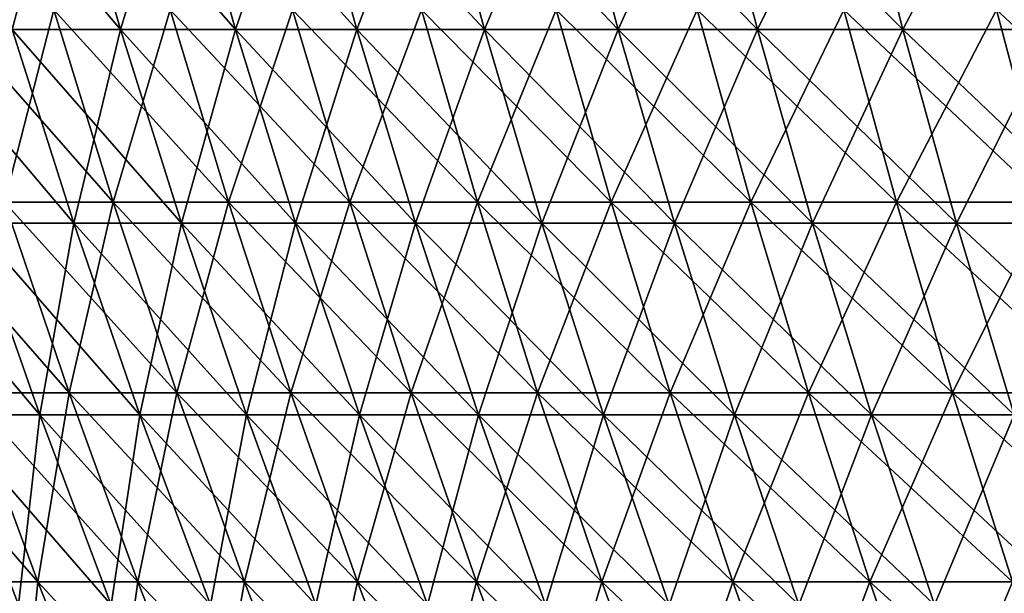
# Model space of a CAD drawing. Header units: millimetres. Extents: x -250 to 250, y 3898 to 4150.
# Tile 70 of 256: x -210 to -180, y 4053 to 4070. Entities that reach past the tile are written whole.
import ezdxf

# ---------------------------------------------------------------- set-up
doc = ezdxf.new("R2010")
doc.units = ezdxf.units.MM
doc.header["$LTSCALE"] = 5.599365
for name, color, linetype in [('2', 7, 'CONTINUOUS'), ('3', 7, 'CONTINUOUS'), ('4', 7, 'CONTINUOUS'), ('5', 7, 'CONTINUOUS')]:
    doc.layers.add(name, color=color, linetype=linetype)

msp = doc.modelspace()

# ---------------------------------------------------------------- linework, layer by layer
at = {"layer": '2', "color": 251, "linetype": 'Continuous', "true_color": 0x504f50}
for points in [[(-208.779, 4070.361, -112.112), (-210.288, 4064.476, -104.711), (-212.132, 4070.361, -105.629), (-208.779, 4070.361, -112.112)], [(-206.964, 4064.476, -111.137), (-210.288, 4064.476, -104.711), (-208.779, 4070.361, -112.112), (-206.964, 4064.476, -111.137)], [(-205.227, 4070.361, -118.488), (-206.964, 4064.476, -111.137), (-208.779, 4070.361, -112.112), (-205.227, 4070.361, -118.488)], [(-203.443, 4064.476, -117.458), (-206.964, 4064.476, -111.137), (-205.227, 4070.361, -118.488), (-203.443, 4064.476, -117.458)], [(-201.481, 4070.361, -124.752), (-203.443, 4064.476, -117.458), (-205.227, 4070.361, -118.488), (-201.481, 4070.361, -124.752)], [(-199.73, 4064.476, -123.667), (-203.443, 4064.476, -117.458), (-201.481, 4070.361, -124.752), (-199.73, 4064.476, -123.667)], [(-197.544, 4070.361, -130.897), (-199.73, 4064.476, -123.667), (-201.481, 4070.361, -124.752), (-197.544, 4070.361, -130.897)], [(-195.827, 4064.476, -129.759), (-199.73, 4064.476, -123.667), (-197.544, 4070.361, -130.897), (-195.827, 4064.476, -129.759)], [(-193.419, 4070.361, -136.918), (-195.827, 4064.476, -129.759), (-197.544, 4070.361, -130.897), (-193.419, 4070.361, -136.918)], [(-191.738, 4064.476, -135.728), (-195.827, 4064.476, -129.759), (-193.419, 4070.361, -136.918), (-191.738, 4064.476, -135.728)], [(-189.111, 4070.361, -142.81), (-191.738, 4064.476, -135.728), (-193.419, 4070.361, -136.918), (-189.111, 4070.361, -142.81)], [(-187.467, 4064.476, -141.569), (-191.738, 4064.476, -135.728), (-189.111, 4070.361, -142.81), (-187.467, 4064.476, -141.569)], [(-184.623, 4070.361, -148.566), (-187.467, 4064.476, -141.569), (-189.111, 4070.361, -142.81), (-184.623, 4070.361, -148.566)], [(-183.019, 4064.476, -147.275), (-187.467, 4064.476, -141.569), (-184.623, 4070.361, -148.566), (-183.019, 4064.476, -147.275)], [(-179.961, 4070.361, -154.181), (-183.019, 4064.476, -147.275), (-184.623, 4070.361, -148.566), (-179.961, 4070.361, -154.181)], [(-178.396, 4064.476, -152.841), (-183.019, 4064.476, -147.275), (-179.961, 4070.361, -154.181), (-178.396, 4064.476, -152.841)], [(-175.127, 4070.361, -159.65), (-178.396, 4064.476, -152.841), (-179.961, 4070.361, -154.181), (-175.127, 4070.361, -159.65)], [(-208.314, 4058.644, -103.728), (-211.409, 4058.644, -97.264), (-210.288, 4064.476, -104.711), (-208.314, 4058.644, -103.728)], [(-206.964, 4064.476, -111.137), (-208.314, 4058.644, -103.728), (-210.288, 4064.476, -104.711), (-206.964, 4064.476, -111.137)], [(-205.021, 4058.644, -110.094), (-208.314, 4058.644, -103.728), (-206.964, 4064.476, -111.137), (-205.021, 4058.644, -110.094)], [(-203.443, 4064.476, -117.458), (-205.021, 4058.644, -110.094), (-206.964, 4064.476, -111.137), (-203.443, 4064.476, -117.458)], [(-201.533, 4058.644, -116.355), (-205.021, 4058.644, -110.094), (-203.443, 4064.476, -117.458), (-201.533, 4058.644, -116.355)], [(-199.73, 4064.476, -123.667), (-201.533, 4058.644, -116.355), (-203.443, 4064.476, -117.458), (-199.73, 4064.476, -123.667)], [(-197.854, 4058.644, -122.506), (-201.533, 4058.644, -116.355), (-199.73, 4064.476, -123.667), (-197.854, 4058.644, -122.506)], [(-195.827, 4064.476, -129.759), (-197.854, 4058.644, -122.506), (-199.73, 4064.476, -123.667), (-195.827, 4064.476, -129.759)], [(-193.988, 4058.644, -128.541), (-197.854, 4058.644, -122.506), (-195.827, 4064.476, -129.759), (-193.988, 4058.644, -128.541)], [(-191.738, 4064.476, -135.728), (-193.988, 4058.644, -128.541), (-195.827, 4064.476, -129.759), (-191.738, 4064.476, -135.728)], [(-189.937, 4058.644, -134.454), (-193.988, 4058.644, -128.541), (-191.738, 4064.476, -135.728), (-189.937, 4058.644, -134.454)], [(-187.467, 4064.476, -141.569), (-189.937, 4058.644, -134.454), (-191.738, 4064.476, -135.728), (-187.467, 4064.476, -141.569)], [(-185.707, 4058.644, -140.239), (-189.937, 4058.644, -134.454), (-187.467, 4064.476, -141.569), (-185.707, 4058.644, -140.239)], [(-183.019, 4064.476, -147.275), (-185.707, 4058.644, -140.239), (-187.467, 4064.476, -141.569), (-183.019, 4064.476, -147.275)], [(-181.3, 4058.644, -145.892), (-185.707, 4058.644, -140.239), (-183.019, 4064.476, -147.275), (-181.3, 4058.644, -145.892)], [(-178.396, 4064.476, -152.841), (-181.3, 4058.644, -145.892), (-183.019, 4064.476, -147.275), (-178.396, 4064.476, -152.841)], [(-176.721, 4058.644, -151.406), (-181.3, 4058.644, -145.892), (-178.396, 4064.476, -152.841), (-176.721, 4058.644, -151.406)], [(-209.274, 4052.869, -96.281), (-212.139, 4052.869, -89.791), (-211.409, 4058.644, -97.264), (-209.274, 4052.869, -96.281)], [(-208.314, 4058.644, -103.728), (-209.274, 4052.869, -96.281), (-211.409, 4058.644, -97.264), (-208.314, 4058.644, -103.728)], [(-206.209, 4052.869, -102.68), (-209.274, 4052.869, -96.281), (-208.314, 4058.644, -103.728), (-206.209, 4052.869, -102.68)], [(-205.021, 4058.644, -110.094), (-206.209, 4052.869, -102.68), (-208.314, 4058.644, -103.728), (-205.021, 4058.644, -110.094)], [(-202.95, 4052.869, -108.982), (-206.209, 4052.869, -102.68), (-205.021, 4058.644, -110.094), (-202.95, 4052.869, -108.982)], [(-201.533, 4058.644, -116.355), (-202.95, 4052.869, -108.982), (-205.021, 4058.644, -110.094), (-201.533, 4058.644, -116.355)], [(-199.497, 4052.869, -115.18), (-202.95, 4052.869, -108.982), (-201.533, 4058.644, -116.355), (-199.497, 4052.869, -115.18)], [(-197.854, 4058.644, -122.506), (-199.497, 4052.869, -115.18), (-201.533, 4058.644, -116.355), (-197.854, 4058.644, -122.506)], [(-195.856, 4052.869, -121.269), (-199.497, 4052.869, -115.18), (-197.854, 4058.644, -122.506), (-195.856, 4052.869, -121.269)], [(-193.988, 4058.644, -128.541), (-195.856, 4052.869, -121.269), (-197.854, 4058.644, -122.506), (-193.988, 4058.644, -128.541)], [(-192.028, 4052.869, -127.243), (-195.856, 4052.869, -121.269), (-193.988, 4058.644, -128.541), (-192.028, 4052.869, -127.243)], [(-189.937, 4058.644, -134.454), (-192.028, 4052.869, -127.243), (-193.988, 4058.644, -128.541), (-189.937, 4058.644, -134.454)], [(-188.019, 4052.869, -133.096), (-192.028, 4052.869, -127.243), (-189.937, 4058.644, -134.454), (-188.019, 4052.869, -133.096)], [(-185.707, 4058.644, -140.239), (-188.019, 4052.869, -133.096), (-189.937, 4058.644, -134.454), (-185.707, 4058.644, -140.239)], [(-183.831, 4052.869, -138.823), (-188.019, 4052.869, -133.096), (-185.707, 4058.644, -140.239), (-183.831, 4052.869, -138.823)], [(-181.3, 4058.644, -145.892), (-183.831, 4052.869, -138.823), (-185.707, 4058.644, -140.239), (-181.3, 4058.644, -145.892)], [(-179.469, 4052.869, -144.418), (-183.831, 4052.869, -138.823), (-181.3, 4058.644, -145.892), (-179.469, 4052.869, -144.418)], [(-176.721, 4058.644, -151.406), (-179.469, 4052.869, -144.418), (-181.3, 4058.644, -145.892), (-176.721, 4058.644, -151.406)], [(-209.274, 4052.869, -96.281), (-209.843, 4047.154, -88.819), (-212.139, 4052.869, -89.791), (-209.274, 4052.869, -96.281)], [(-207.008, 4047.154, -95.239), (-209.843, 4047.154, -88.819), (-209.274, 4052.869, -96.281), (-207.008, 4047.154, -95.239)], [(-206.209, 4052.869, -102.68), (-207.008, 4047.154, -95.239), (-209.274, 4052.869, -96.281), (-206.209, 4052.869, -102.68)], [(-203.977, 4047.154, -101.568), (-207.008, 4047.154, -95.239), (-206.209, 4052.869, -102.68), (-203.977, 4047.154, -101.568)], [(-202.95, 4052.869, -108.982), (-203.977, 4047.154, -101.568), (-206.209, 4052.869, -102.68), (-202.95, 4052.869, -108.982)], [(-200.752, 4047.154, -107.802), (-203.977, 4047.154, -101.568), (-202.95, 4052.869, -108.982), (-200.752, 4047.154, -107.802)], [(-199.497, 4052.869, -115.18), (-200.752, 4047.154, -107.802), (-202.95, 4052.869, -108.982), (-199.497, 4052.869, -115.18)], [(-197.337, 4047.154, -113.933), (-200.752, 4047.154, -107.802), (-199.497, 4052.869, -115.18), (-197.337, 4047.154, -113.933)], [(-195.856, 4052.869, -121.269), (-197.337, 4047.154, -113.933), (-199.497, 4052.869, -115.18), (-195.856, 4052.869, -121.269)], [(-193.735, 4047.154, -119.956), (-197.337, 4047.154, -113.933), (-195.856, 4052.869, -121.269), (-193.735, 4047.154, -119.956)], [(-192.028, 4052.869, -127.243), (-193.735, 4047.154, -119.956), (-195.856, 4052.869, -121.269), (-192.028, 4052.869, -127.243)], [(-189.949, 4047.154, -125.865), (-193.735, 4047.154, -119.956), (-192.028, 4052.869, -127.243), (-189.949, 4047.154, -125.865)], [(-188.019, 4052.869, -133.096), (-189.949, 4047.154, -125.865), (-192.028, 4052.869, -127.243), (-188.019, 4052.869, -133.096)], [(-185.983, 4047.154, -131.655), (-189.949, 4047.154, -125.865), (-188.019, 4052.869, -133.096), (-185.983, 4047.154, -131.655)], [(-183.831, 4052.869, -138.823), (-185.983, 4047.154, -131.655), (-188.019, 4052.869, -133.096), (-183.831, 4052.869, -138.823)], [(-181.841, 4047.154, -137.32), (-185.983, 4047.154, -131.655), (-183.831, 4052.869, -138.823), (-181.841, 4047.154, -137.32)], [(-179.469, 4052.869, -144.418), (-181.841, 4047.154, -137.32), (-183.831, 4052.869, -138.823), (-179.469, 4052.869, -144.418)], [(-177.526, 4047.154, -142.854), (-181.841, 4047.154, -137.32), (-179.469, 4052.869, -144.418), (-177.526, 4047.154, -142.854)]]:
    msp.add_3dface(points, dxfattribs=at)
at = {"layer": '3', "color": 251, "linetype": 'Continuous', "true_color": 0x504f50}
for points in [[(-210.288, 4064.476, 104.711), (-206.964, 4064.476, 111.137), (-212.132, 4070.361, 105.629), (-210.288, 4064.476, 104.711)], [(-212.132, 4070.361, 105.629), (-206.964, 4064.476, 111.137), (-208.779, 4070.361, 112.112), (-212.132, 4070.361, 105.629)], [(-206.964, 4064.476, 111.137), (-203.443, 4064.476, 117.458), (-208.779, 4070.361, 112.112), (-206.964, 4064.476, 111.137)], [(-208.779, 4070.361, 112.112), (-203.443, 4064.476, 117.458), (-205.227, 4070.361, 118.488), (-208.779, 4070.361, 112.112)], [(-203.443, 4064.476, 117.458), (-199.73, 4064.476, 123.667), (-205.227, 4070.361, 118.488), (-203.443, 4064.476, 117.458)], [(-205.227, 4070.361, 118.488), (-199.73, 4064.476, 123.667), (-201.481, 4070.361, 124.752), (-205.227, 4070.361, 118.488)], [(-199.73, 4064.476, 123.667), (-195.827, 4064.476, 129.759), (-201.481, 4070.361, 124.752), (-199.73, 4064.476, 123.667)], [(-201.481, 4070.361, 124.752), (-195.827, 4064.476, 129.759), (-197.544, 4070.361, 130.897), (-201.481, 4070.361, 124.752)], [(-195.827, 4064.476, 129.759), (-191.738, 4064.476, 135.728), (-197.544, 4070.361, 130.897), (-195.827, 4064.476, 129.759)], [(-197.544, 4070.361, 130.897), (-191.738, 4064.476, 135.728), (-193.419, 4070.361, 136.918), (-197.544, 4070.361, 130.897)], [(-191.738, 4064.476, 135.728), (-187.467, 4064.476, 141.569), (-193.419, 4070.361, 136.918), (-191.738, 4064.476, 135.728)], [(-193.419, 4070.361, 136.918), (-187.467, 4064.476, 141.569), (-189.111, 4070.361, 142.81), (-193.419, 4070.361, 136.918)], [(-187.467, 4064.476, 141.569), (-183.019, 4064.476, 147.275), (-189.111, 4070.361, 142.81), (-187.467, 4064.476, 141.569)], [(-189.111, 4070.361, 142.81), (-183.019, 4064.476, 147.275), (-184.623, 4070.361, 148.566), (-189.111, 4070.361, 142.81)], [(-183.019, 4064.476, 147.275), (-178.396, 4064.476, 152.841), (-184.623, 4070.361, 148.566), (-183.019, 4064.476, 147.275)], [(-184.623, 4070.361, 148.566), (-178.396, 4064.476, 152.841), (-179.961, 4070.361, 154.181), (-184.623, 4070.361, 148.566)], [(-178.396, 4064.476, 152.841), (-173.605, 4064.476, 158.262), (-179.961, 4070.361, 154.181), (-178.396, 4064.476, 152.841)], [(-179.961, 4070.361, 154.181), (-173.605, 4064.476, 158.262), (-175.127, 4070.361, 159.65), (-179.961, 4070.361, 154.181)], [(-211.409, 4058.644, 97.264), (-208.314, 4058.644, 103.728), (-213.413, 4064.476, 98.186), (-211.409, 4058.644, 97.264)], [(-213.413, 4064.476, 98.186), (-208.314, 4058.644, 103.728), (-210.288, 4064.476, 104.711), (-213.413, 4064.476, 98.186)], [(-208.314, 4058.644, 103.728), (-205.021, 4058.644, 110.094), (-210.288, 4064.476, 104.711), (-208.314, 4058.644, 103.728)], [(-210.288, 4064.476, 104.711), (-205.021, 4058.644, 110.094), (-206.964, 4064.476, 111.137), (-210.288, 4064.476, 104.711)], [(-205.021, 4058.644, 110.094), (-201.533, 4058.644, 116.355), (-206.964, 4064.476, 111.137), (-205.021, 4058.644, 110.094)], [(-206.964, 4064.476, 111.137), (-201.533, 4058.644, 116.355), (-203.443, 4064.476, 117.458), (-206.964, 4064.476, 111.137)], [(-201.533, 4058.644, 116.355), (-197.854, 4058.644, 122.506), (-203.443, 4064.476, 117.458), (-201.533, 4058.644, 116.355)], [(-203.443, 4064.476, 117.458), (-197.854, 4058.644, 122.506), (-199.73, 4064.476, 123.667), (-203.443, 4064.476, 117.458)], [(-197.854, 4058.644, 122.506), (-193.988, 4058.644, 128.541), (-199.73, 4064.476, 123.667), (-197.854, 4058.644, 122.506)], [(-199.73, 4064.476, 123.667), (-193.988, 4058.644, 128.541), (-195.827, 4064.476, 129.759), (-199.73, 4064.476, 123.667)], [(-193.988, 4058.644, 128.541), (-189.937, 4058.644, 134.454), (-195.827, 4064.476, 129.759), (-193.988, 4058.644, 128.541)], [(-195.827, 4064.476, 129.759), (-189.937, 4058.644, 134.454), (-191.738, 4064.476, 135.728), (-195.827, 4064.476, 129.759)], [(-189.937, 4058.644, 134.454), (-185.707, 4058.644, 140.239), (-191.738, 4064.476, 135.728), (-189.937, 4058.644, 134.454)], [(-191.738, 4064.476, 135.728), (-185.707, 4058.644, 140.239), (-187.467, 4064.476, 141.569), (-191.738, 4064.476, 135.728)], [(-185.707, 4058.644, 140.239), (-181.3, 4058.644, 145.892), (-187.467, 4064.476, 141.569), (-185.707, 4058.644, 140.239)], [(-187.467, 4064.476, 141.569), (-181.3, 4058.644, 145.892), (-183.019, 4064.476, 147.275), (-187.467, 4064.476, 141.569)], [(-181.3, 4058.644, 145.892), (-176.721, 4058.644, 151.406), (-183.019, 4064.476, 147.275), (-181.3, 4058.644, 145.892)], [(-183.019, 4064.476, 147.275), (-176.721, 4058.644, 151.406), (-178.396, 4064.476, 152.841), (-183.019, 4064.476, 147.275)], [(-212.139, 4052.869, 89.791), (-209.274, 4052.869, 96.281), (-214.304, 4058.644, 90.707), (-212.139, 4052.869, 89.791)], [(-214.304, 4058.644, 90.707), (-209.274, 4052.869, 96.281), (-211.409, 4058.644, 97.264), (-214.304, 4058.644, 90.707)], [(-209.274, 4052.869, 96.281), (-206.209, 4052.869, 102.68), (-211.409, 4058.644, 97.264), (-209.274, 4052.869, 96.281)], [(-211.409, 4058.644, 97.264), (-206.209, 4052.869, 102.68), (-208.314, 4058.644, 103.728), (-211.409, 4058.644, 97.264)], [(-206.209, 4052.869, 102.68), (-202.95, 4052.869, 108.982), (-208.314, 4058.644, 103.728), (-206.209, 4052.869, 102.68)], [(-208.314, 4058.644, 103.728), (-202.95, 4052.869, 108.982), (-205.021, 4058.644, 110.094), (-208.314, 4058.644, 103.728)], [(-202.95, 4052.869, 108.982), (-199.497, 4052.869, 115.18), (-205.021, 4058.644, 110.094), (-202.95, 4052.869, 108.982)], [(-205.021, 4058.644, 110.094), (-199.497, 4052.869, 115.18), (-201.533, 4058.644, 116.355), (-205.021, 4058.644, 110.094)], [(-199.497, 4052.869, 115.18), (-195.856, 4052.869, 121.269), (-201.533, 4058.644, 116.355), (-199.497, 4052.869, 115.18)], [(-201.533, 4058.644, 116.355), (-195.856, 4052.869, 121.269), (-197.854, 4058.644, 122.506), (-201.533, 4058.644, 116.355)], [(-195.856, 4052.869, 121.269), (-192.028, 4052.869, 127.243), (-197.854, 4058.644, 122.506), (-195.856, 4052.869, 121.269)], [(-197.854, 4058.644, 122.506), (-192.028, 4052.869, 127.243), (-193.988, 4058.644, 128.541), (-197.854, 4058.644, 122.506)], [(-192.028, 4052.869, 127.243), (-188.019, 4052.869, 133.096), (-193.988, 4058.644, 128.541), (-192.028, 4052.869, 127.243)], [(-193.988, 4058.644, 128.541), (-188.019, 4052.869, 133.096), (-189.937, 4058.644, 134.454), (-193.988, 4058.644, 128.541)], [(-188.019, 4052.869, 133.096), (-183.831, 4052.869, 138.823), (-189.937, 4058.644, 134.454), (-188.019, 4052.869, 133.096)], [(-189.937, 4058.644, 134.454), (-183.831, 4052.869, 138.823), (-185.707, 4058.644, 140.239), (-189.937, 4058.644, 134.454)], [(-183.831, 4052.869, 138.823), (-179.469, 4052.869, 144.418), (-185.707, 4058.644, 140.239), (-183.831, 4052.869, 138.823)], [(-185.707, 4058.644, 140.239), (-179.469, 4052.869, 144.418), (-181.3, 4058.644, 145.892), (-185.707, 4058.644, 140.239)], [(-179.469, 4052.869, 144.418), (-174.936, 4052.869, 149.876), (-181.3, 4058.644, 145.892), (-179.469, 4052.869, 144.418)], [(-181.3, 4058.644, 145.892), (-174.936, 4052.869, 149.876), (-176.721, 4058.644, 151.406), (-181.3, 4058.644, 145.892)], [(-209.843, 4047.154, 88.819), (-207.008, 4047.154, 95.239), (-212.139, 4052.869, 89.791), (-209.843, 4047.154, 88.819)], [(-212.139, 4052.869, 89.791), (-207.008, 4047.154, 95.239), (-209.274, 4052.869, 96.281), (-212.139, 4052.869, 89.791)], [(-207.008, 4047.154, 95.239), (-203.977, 4047.154, 101.568), (-209.274, 4052.869, 96.281), (-207.008, 4047.154, 95.239)], [(-209.274, 4052.869, 96.281), (-203.977, 4047.154, 101.568), (-206.209, 4052.869, 102.68), (-209.274, 4052.869, 96.281)], [(-203.977, 4047.154, 101.568), (-200.752, 4047.154, 107.802), (-206.209, 4052.869, 102.68), (-203.977, 4047.154, 101.568)], [(-206.209, 4052.869, 102.68), (-200.752, 4047.154, 107.802), (-202.95, 4052.869, 108.982), (-206.209, 4052.869, 102.68)], [(-200.752, 4047.154, 107.802), (-197.337, 4047.154, 113.933), (-202.95, 4052.869, 108.982), (-200.752, 4047.154, 107.802)], [(-202.95, 4052.869, 108.982), (-197.337, 4047.154, 113.933), (-199.497, 4052.869, 115.18), (-202.95, 4052.869, 108.982)], [(-197.337, 4047.154, 113.933), (-193.735, 4047.154, 119.956), (-199.497, 4052.869, 115.18), (-197.337, 4047.154, 113.933)], [(-199.497, 4052.869, 115.18), (-193.735, 4047.154, 119.956), (-195.856, 4052.869, 121.269), (-199.497, 4052.869, 115.18)], [(-193.735, 4047.154, 119.956), (-189.949, 4047.154, 125.865), (-195.856, 4052.869, 121.269), (-193.735, 4047.154, 119.956)], [(-195.856, 4052.869, 121.269), (-189.949, 4047.154, 125.865), (-192.028, 4052.869, 127.243), (-195.856, 4052.869, 121.269)], [(-189.949, 4047.154, 125.865), (-185.983, 4047.154, 131.655), (-192.028, 4052.869, 127.243), (-189.949, 4047.154, 125.865)], [(-192.028, 4052.869, 127.243), (-185.983, 4047.154, 131.655), (-188.019, 4052.869, 133.096), (-192.028, 4052.869, 127.243)], [(-185.983, 4047.154, 131.655), (-181.841, 4047.154, 137.32), (-188.019, 4052.869, 133.096), (-185.983, 4047.154, 131.655)], [(-188.019, 4052.869, 133.096), (-181.841, 4047.154, 137.32), (-183.831, 4052.869, 138.823), (-188.019, 4052.869, 133.096)], [(-181.841, 4047.154, 137.32), (-177.526, 4047.154, 142.854), (-183.831, 4052.869, 138.823), (-181.841, 4047.154, 137.32)], [(-183.831, 4052.869, 138.823), (-177.526, 4047.154, 142.854), (-179.469, 4052.869, 144.418), (-183.831, 4052.869, 138.823)]]:
    msp.add_3dface(points, dxfattribs=at)
at = {"layer": '4', "color": 155, "linetype": 'Continuous', "true_color": 0x4a708c}
for points in [[(-208.464, 4075.733, 111.943), (-210.059, 4069.76, 104.597), (-211.812, 4075.733, 105.47), (-208.464, 4075.733, 111.943)], [(-206.739, 4069.76, 111.016), (-210.059, 4069.76, 104.597), (-208.464, 4075.733, 111.943), (-206.739, 4069.76, 111.016)], [(-204.918, 4075.733, 118.309), (-206.739, 4069.76, 111.016), (-208.464, 4075.733, 111.943), (-204.918, 4075.733, 118.309)], [(-203.222, 4069.76, 117.33), (-206.739, 4069.76, 111.016), (-204.918, 4075.733, 118.309), (-203.222, 4069.76, 117.33)], [(-201.177, 4075.733, 124.564), (-203.222, 4069.76, 117.33), (-204.918, 4075.733, 118.309), (-201.177, 4075.733, 124.564)], [(-199.512, 4069.76, 123.533), (-203.222, 4069.76, 117.33), (-201.177, 4075.733, 124.564), (-199.512, 4069.76, 123.533)], [(-197.246, 4075.733, 130.7), (-199.512, 4069.76, 123.533), (-201.177, 4075.733, 124.564), (-197.246, 4075.733, 130.7)], [(-195.614, 4069.76, 129.618), (-199.512, 4069.76, 123.533), (-197.246, 4075.733, 130.7), (-195.614, 4069.76, 129.618)], [(-193.127, 4075.733, 136.712), (-195.614, 4069.76, 129.618), (-197.246, 4075.733, 130.7), (-193.127, 4075.733, 136.712)], [(-191.529, 4069.76, 135.581), (-195.614, 4069.76, 129.618), (-193.127, 4075.733, 136.712), (-191.529, 4069.76, 135.581)], [(-188.826, 4075.733, 142.595), (-191.529, 4069.76, 135.581), (-193.127, 4075.733, 136.712), (-188.826, 4075.733, 142.595)], [(-187.263, 4069.76, 141.415), (-191.529, 4069.76, 135.581), (-188.826, 4075.733, 142.595), (-187.263, 4069.76, 141.415)], [(-184.345, 4075.733, 148.342), (-187.263, 4069.76, 141.415), (-188.826, 4075.733, 142.595), (-184.345, 4075.733, 148.342)], [(-182.819, 4069.76, 147.114), (-187.263, 4069.76, 141.415), (-184.345, 4075.733, 148.342), (-182.819, 4069.76, 147.114)], [(-179.689, 4075.733, 153.948), (-182.819, 4069.76, 147.114), (-184.345, 4075.733, 148.342), (-179.689, 4075.733, 153.948)], [(-178.202, 4069.76, 152.674), (-182.819, 4069.76, 147.114), (-179.689, 4075.733, 153.948), (-178.202, 4069.76, 152.674)], [(-208.172, 4063.839, 103.657), (-211.265, 4063.839, 97.197), (-210.059, 4069.76, 104.597), (-208.172, 4063.839, 103.657)], [(-206.739, 4069.76, 111.016), (-208.172, 4063.839, 103.657), (-210.059, 4069.76, 104.597), (-206.739, 4069.76, 111.016)], [(-204.881, 4063.839, 110.019), (-208.172, 4063.839, 103.657), (-206.739, 4069.76, 111.016), (-204.881, 4063.839, 110.019)], [(-203.222, 4069.76, 117.33), (-204.881, 4063.839, 110.019), (-206.739, 4069.76, 111.016), (-203.222, 4069.76, 117.33)], [(-201.396, 4063.839, 116.276), (-204.881, 4063.839, 110.019), (-203.222, 4069.76, 117.33), (-201.396, 4063.839, 116.276)], [(-199.512, 4069.76, 123.533), (-201.396, 4063.839, 116.276), (-203.222, 4069.76, 117.33), (-199.512, 4069.76, 123.533)], [(-197.719, 4063.839, 122.423), (-201.396, 4063.839, 116.276), (-199.512, 4069.76, 123.533), (-197.719, 4063.839, 122.423)], [(-195.614, 4069.76, 129.618), (-197.719, 4063.839, 122.423), (-199.512, 4069.76, 123.533), (-195.614, 4069.76, 129.618)], [(-193.855, 4063.839, 128.453), (-197.719, 4063.839, 122.423), (-195.614, 4069.76, 129.618), (-193.855, 4063.839, 128.453)], [(-191.529, 4069.76, 135.581), (-193.855, 4063.839, 128.453), (-195.614, 4069.76, 129.618), (-191.529, 4069.76, 135.581)], [(-189.808, 4063.839, 134.362), (-193.855, 4063.839, 128.453), (-191.529, 4069.76, 135.581), (-189.808, 4063.839, 134.362)], [(-187.263, 4069.76, 141.415), (-189.808, 4063.839, 134.362), (-191.529, 4069.76, 135.581), (-187.263, 4069.76, 141.415)], [(-185.58, 4063.839, 140.144), (-189.808, 4063.839, 134.362), (-187.263, 4069.76, 141.415), (-185.58, 4063.839, 140.144)], [(-182.819, 4069.76, 147.114), (-185.58, 4063.839, 140.144), (-187.263, 4069.76, 141.415), (-182.819, 4069.76, 147.114)], [(-181.176, 4063.839, 145.792), (-185.58, 4063.839, 140.144), (-182.819, 4069.76, 147.114), (-181.176, 4063.839, 145.792)], [(-178.202, 4069.76, 152.674), (-181.176, 4063.839, 145.792), (-182.819, 4069.76, 147.114), (-178.202, 4069.76, 152.674)], [(-176.601, 4063.839, 151.302), (-181.176, 4063.839, 145.792), (-178.202, 4069.76, 152.674), (-176.601, 4063.839, 151.302)], [(-209.213, 4057.973, 96.253), (-212.078, 4057.973, 89.765), (-211.265, 4063.839, 97.197), (-209.213, 4057.973, 96.253)], [(-208.172, 4063.839, 103.657), (-209.213, 4057.973, 96.253), (-211.265, 4063.839, 97.197), (-208.172, 4063.839, 103.657)], [(-206.15, 4057.973, 102.651), (-209.213, 4057.973, 96.253), (-208.172, 4063.839, 103.657), (-206.15, 4057.973, 102.651)], [(-204.881, 4063.839, 110.019), (-206.15, 4057.973, 102.651), (-208.172, 4063.839, 103.657), (-204.881, 4063.839, 110.019)], [(-202.891, 4057.973, 108.95), (-206.15, 4057.973, 102.651), (-204.881, 4063.839, 110.019), (-202.891, 4057.973, 108.95)], [(-201.396, 4063.839, 116.276), (-202.891, 4057.973, 108.95), (-204.881, 4063.839, 110.019), (-201.396, 4063.839, 116.276)], [(-199.44, 4057.973, 115.147), (-202.891, 4057.973, 108.95), (-201.396, 4063.839, 116.276), (-199.44, 4057.973, 115.147)], [(-197.719, 4063.839, 122.423), (-199.44, 4057.973, 115.147), (-201.396, 4063.839, 116.276), (-197.719, 4063.839, 122.423)], [(-195.799, 4057.973, 121.234), (-199.44, 4057.973, 115.147), (-197.719, 4063.839, 122.423), (-195.799, 4057.973, 121.234)], [(-193.855, 4063.839, 128.453), (-195.799, 4057.973, 121.234), (-197.719, 4063.839, 122.423), (-193.855, 4063.839, 128.453)], [(-191.973, 4057.973, 127.206), (-195.799, 4057.973, 121.234), (-193.855, 4063.839, 128.453), (-191.973, 4057.973, 127.206)], [(-189.808, 4063.839, 134.362), (-191.973, 4057.973, 127.206), (-193.855, 4063.839, 128.453), (-189.808, 4063.839, 134.362)], [(-187.965, 4057.973, 133.057), (-191.973, 4057.973, 127.206), (-189.808, 4063.839, 134.362), (-187.965, 4057.973, 133.057)], [(-185.58, 4063.839, 140.144), (-187.965, 4057.973, 133.057), (-189.808, 4063.839, 134.362), (-185.58, 4063.839, 140.144)], [(-183.778, 4057.973, 138.783), (-187.965, 4057.973, 133.057), (-185.58, 4063.839, 140.144), (-183.778, 4057.973, 138.783)], [(-181.176, 4063.839, 145.792), (-183.778, 4057.973, 138.783), (-185.58, 4063.839, 140.144), (-181.176, 4063.839, 145.792)], [(-179.417, 4057.973, 144.376), (-183.778, 4057.973, 138.783), (-181.176, 4063.839, 145.792), (-179.417, 4057.973, 144.376)], [(-176.601, 4063.839, 151.302), (-179.417, 4057.973, 144.376), (-181.176, 4063.839, 145.792), (-176.601, 4063.839, 151.302)], [(-209.213, 4057.973, 96.253), (-209.862, 4052.166, 88.827), (-212.078, 4057.973, 89.765), (-209.213, 4057.973, 96.253)], [(-207.027, 4052.166, 95.248), (-209.862, 4052.166, 88.827), (-209.213, 4057.973, 96.253), (-207.027, 4052.166, 95.248)], [(-206.15, 4057.973, 102.651), (-207.027, 4052.166, 95.248), (-209.213, 4057.973, 96.253), (-206.15, 4057.973, 102.651)], [(-203.996, 4052.166, 101.578), (-207.027, 4052.166, 95.248), (-206.15, 4057.973, 102.651), (-203.996, 4052.166, 101.578)], [(-202.891, 4057.973, 108.95), (-203.996, 4052.166, 101.578), (-206.15, 4057.973, 102.651), (-202.891, 4057.973, 108.95)], [(-200.771, 4052.166, 107.812), (-203.996, 4052.166, 101.578), (-202.891, 4057.973, 108.95), (-200.771, 4052.166, 107.812)], [(-199.44, 4057.973, 115.147), (-200.771, 4052.166, 107.812), (-202.891, 4057.973, 108.95), (-199.44, 4057.973, 115.147)], [(-197.356, 4052.166, 113.943), (-200.771, 4052.166, 107.812), (-199.44, 4057.973, 115.147), (-197.356, 4052.166, 113.943)], [(-195.799, 4057.973, 121.234), (-197.356, 4052.166, 113.943), (-199.44, 4057.973, 115.147), (-195.799, 4057.973, 121.234)], [(-193.753, 4052.166, 119.967), (-197.356, 4052.166, 113.943), (-195.799, 4057.973, 121.234), (-193.753, 4052.166, 119.967)], [(-191.973, 4057.973, 127.206), (-193.753, 4052.166, 119.967), (-195.799, 4057.973, 121.234), (-191.973, 4057.973, 127.206)], [(-189.967, 4052.166, 125.877), (-193.753, 4052.166, 119.967), (-191.973, 4057.973, 127.206), (-189.967, 4052.166, 125.877)], [(-187.965, 4057.973, 133.057), (-189.967, 4052.166, 125.877), (-191.973, 4057.973, 127.206), (-187.965, 4057.973, 133.057)], [(-186.001, 4052.166, 131.667), (-189.967, 4052.166, 125.877), (-187.965, 4057.973, 133.057), (-186.001, 4052.166, 131.667)], [(-183.778, 4057.973, 138.783), (-186.001, 4052.166, 131.667), (-187.965, 4057.973, 133.057), (-183.778, 4057.973, 138.783)], [(-181.858, 4052.166, 137.333), (-186.001, 4052.166, 131.667), (-183.778, 4057.973, 138.783), (-181.858, 4052.166, 137.333)], [(-179.417, 4057.973, 144.376), (-181.858, 4052.166, 137.333), (-183.778, 4057.973, 138.783), (-179.417, 4057.973, 144.376)], [(-177.542, 4052.166, 142.868), (-181.858, 4052.166, 137.333), (-179.417, 4057.973, 144.376), (-177.542, 4052.166, 142.868)]]:
    msp.add_3dface(points, dxfattribs=at)
at = {"layer": '5', "color": 155, "linetype": 'Continuous', "true_color": 0x4a708c}
for points in [[(-210.059, 4069.76, -104.597), (-206.739, 4069.76, -111.016), (-211.812, 4075.733, -105.47), (-210.059, 4069.76, -104.597)], [(-211.812, 4075.733, -105.47), (-206.739, 4069.76, -111.016), (-208.464, 4075.733, -111.943), (-211.812, 4075.733, -105.47)], [(-206.739, 4069.76, -111.016), (-203.222, 4069.76, -117.33), (-208.464, 4075.733, -111.943), (-206.739, 4069.76, -111.016)], [(-208.464, 4075.733, -111.943), (-203.222, 4069.76, -117.33), (-204.918, 4075.733, -118.309), (-208.464, 4075.733, -111.943)], [(-203.222, 4069.76, -117.33), (-199.512, 4069.76, -123.533), (-204.918, 4075.733, -118.309), (-203.222, 4069.76, -117.33)], [(-204.918, 4075.733, -118.309), (-199.512, 4069.76, -123.533), (-201.177, 4075.733, -124.564), (-204.918, 4075.733, -118.309)], [(-199.512, 4069.76, -123.533), (-195.614, 4069.76, -129.618), (-201.177, 4075.733, -124.564), (-199.512, 4069.76, -123.533)], [(-201.177, 4075.733, -124.564), (-195.614, 4069.76, -129.618), (-197.246, 4075.733, -130.7), (-201.177, 4075.733, -124.564)], [(-195.614, 4069.76, -129.618), (-191.529, 4069.76, -135.581), (-197.246, 4075.733, -130.7), (-195.614, 4069.76, -129.618)], [(-197.246, 4075.733, -130.7), (-191.529, 4069.76, -135.581), (-193.127, 4075.733, -136.712), (-197.246, 4075.733, -130.7)], [(-191.529, 4069.76, -135.581), (-187.263, 4069.76, -141.415), (-193.127, 4075.733, -136.712), (-191.529, 4069.76, -135.581)], [(-193.127, 4075.733, -136.712), (-187.263, 4069.76, -141.415), (-188.826, 4075.733, -142.595), (-193.127, 4075.733, -136.712)], [(-187.263, 4069.76, -141.415), (-182.819, 4069.76, -147.114), (-188.826, 4075.733, -142.595), (-187.263, 4069.76, -141.415)], [(-188.826, 4075.733, -142.595), (-182.819, 4069.76, -147.114), (-184.345, 4075.733, -148.342), (-188.826, 4075.733, -142.595)], [(-182.819, 4069.76, -147.114), (-178.202, 4069.76, -152.674), (-184.345, 4075.733, -148.342), (-182.819, 4069.76, -147.114)], [(-184.345, 4075.733, -148.342), (-178.202, 4069.76, -152.674), (-179.689, 4075.733, -153.948), (-184.345, 4075.733, -148.342)], [(-211.265, 4063.839, -97.197), (-208.172, 4063.839, -103.657), (-213.181, 4069.76, -98.079), (-211.265, 4063.839, -97.197)], [(-213.181, 4069.76, -98.079), (-208.172, 4063.839, -103.657), (-210.059, 4069.76, -104.597), (-213.181, 4069.76, -98.079)], [(-208.172, 4063.839, -103.657), (-204.881, 4063.839, -110.019), (-210.059, 4069.76, -104.597), (-208.172, 4063.839, -103.657)], [(-210.059, 4069.76, -104.597), (-204.881, 4063.839, -110.019), (-206.739, 4069.76, -111.016), (-210.059, 4069.76, -104.597)], [(-204.881, 4063.839, -110.019), (-201.396, 4063.839, -116.276), (-206.739, 4069.76, -111.016), (-204.881, 4063.839, -110.019)], [(-206.739, 4069.76, -111.016), (-201.396, 4063.839, -116.276), (-203.222, 4069.76, -117.33), (-206.739, 4069.76, -111.016)], [(-201.396, 4063.839, -116.276), (-197.719, 4063.839, -122.423), (-203.222, 4069.76, -117.33), (-201.396, 4063.839, -116.276)], [(-203.222, 4069.76, -117.33), (-197.719, 4063.839, -122.423), (-199.512, 4069.76, -123.533), (-203.222, 4069.76, -117.33)], [(-197.719, 4063.839, -122.423), (-193.855, 4063.839, -128.453), (-199.512, 4069.76, -123.533), (-197.719, 4063.839, -122.423)], [(-199.512, 4069.76, -123.533), (-193.855, 4063.839, -128.453), (-195.614, 4069.76, -129.618), (-199.512, 4069.76, -123.533)], [(-193.855, 4063.839, -128.453), (-189.808, 4063.839, -134.362), (-195.614, 4069.76, -129.618), (-193.855, 4063.839, -128.453)], [(-195.614, 4069.76, -129.618), (-189.808, 4063.839, -134.362), (-191.529, 4069.76, -135.581), (-195.614, 4069.76, -129.618)], [(-189.808, 4063.839, -134.362), (-185.58, 4063.839, -140.144), (-191.529, 4069.76, -135.581), (-189.808, 4063.839, -134.362)], [(-191.529, 4069.76, -135.581), (-185.58, 4063.839, -140.144), (-187.263, 4069.76, -141.415), (-191.529, 4069.76, -135.581)], [(-185.58, 4063.839, -140.144), (-181.176, 4063.839, -145.792), (-187.263, 4069.76, -141.415), (-185.58, 4063.839, -140.144)], [(-187.263, 4069.76, -141.415), (-181.176, 4063.839, -145.792), (-182.819, 4069.76, -147.114), (-187.263, 4069.76, -141.415)], [(-181.176, 4063.839, -145.792), (-176.601, 4063.839, -151.302), (-182.819, 4069.76, -147.114), (-181.176, 4063.839, -145.792)], [(-182.819, 4069.76, -147.114), (-176.601, 4063.839, -151.302), (-178.202, 4069.76, -152.674), (-182.819, 4069.76, -147.114)], [(-212.078, 4057.973, -89.765), (-209.213, 4057.973, -96.253), (-214.158, 4063.839, -90.645), (-212.078, 4057.973, -89.765)], [(-214.158, 4063.839, -90.645), (-209.213, 4057.973, -96.253), (-211.265, 4063.839, -97.197), (-214.158, 4063.839, -90.645)], [(-209.213, 4057.973, -96.253), (-206.15, 4057.973, -102.651), (-211.265, 4063.839, -97.197), (-209.213, 4057.973, -96.253)], [(-211.265, 4063.839, -97.197), (-206.15, 4057.973, -102.651), (-208.172, 4063.839, -103.657), (-211.265, 4063.839, -97.197)], [(-206.15, 4057.973, -102.651), (-202.891, 4057.973, -108.95), (-208.172, 4063.839, -103.657), (-206.15, 4057.973, -102.651)], [(-208.172, 4063.839, -103.657), (-202.891, 4057.973, -108.95), (-204.881, 4063.839, -110.019), (-208.172, 4063.839, -103.657)], [(-202.891, 4057.973, -108.95), (-199.44, 4057.973, -115.147), (-204.881, 4063.839, -110.019), (-202.891, 4057.973, -108.95)], [(-204.881, 4063.839, -110.019), (-199.44, 4057.973, -115.147), (-201.396, 4063.839, -116.276), (-204.881, 4063.839, -110.019)], [(-199.44, 4057.973, -115.147), (-195.799, 4057.973, -121.234), (-201.396, 4063.839, -116.276), (-199.44, 4057.973, -115.147)], [(-201.396, 4063.839, -116.276), (-195.799, 4057.973, -121.234), (-197.719, 4063.839, -122.423), (-201.396, 4063.839, -116.276)], [(-195.799, 4057.973, -121.234), (-191.973, 4057.973, -127.206), (-197.719, 4063.839, -122.423), (-195.799, 4057.973, -121.234)], [(-197.719, 4063.839, -122.423), (-191.973, 4057.973, -127.206), (-193.855, 4063.839, -128.453), (-197.719, 4063.839, -122.423)], [(-191.973, 4057.973, -127.206), (-187.965, 4057.973, -133.057), (-193.855, 4063.839, -128.453), (-191.973, 4057.973, -127.206)], [(-193.855, 4063.839, -128.453), (-187.965, 4057.973, -133.057), (-189.808, 4063.839, -134.362), (-193.855, 4063.839, -128.453)], [(-187.965, 4057.973, -133.057), (-183.778, 4057.973, -138.783), (-189.808, 4063.839, -134.362), (-187.965, 4057.973, -133.057)], [(-189.808, 4063.839, -134.362), (-183.778, 4057.973, -138.783), (-185.58, 4063.839, -140.144), (-189.808, 4063.839, -134.362)], [(-183.778, 4057.973, -138.783), (-179.417, 4057.973, -144.376), (-185.58, 4063.839, -140.144), (-183.778, 4057.973, -138.783)], [(-185.58, 4063.839, -140.144), (-179.417, 4057.973, -144.376), (-181.176, 4063.839, -145.792), (-185.58, 4063.839, -140.144)], [(-179.417, 4057.973, -144.376), (-174.886, 4057.973, -149.833), (-181.176, 4063.839, -145.792), (-179.417, 4057.973, -144.376)], [(-181.176, 4063.839, -145.792), (-174.886, 4057.973, -149.833), (-176.601, 4063.839, -151.302), (-181.176, 4063.839, -145.792)], [(-209.862, 4052.166, -88.827), (-207.027, 4052.166, -95.248), (-212.078, 4057.973, -89.765), (-209.862, 4052.166, -88.827)], [(-212.078, 4057.973, -89.765), (-207.027, 4052.166, -95.248), (-209.213, 4057.973, -96.253), (-212.078, 4057.973, -89.765)], [(-207.027, 4052.166, -95.248), (-203.996, 4052.166, -101.578), (-209.213, 4057.973, -96.253), (-207.027, 4052.166, -95.248)], [(-209.213, 4057.973, -96.253), (-203.996, 4052.166, -101.578), (-206.15, 4057.973, -102.651), (-209.213, 4057.973, -96.253)], [(-203.996, 4052.166, -101.578), (-200.771, 4052.166, -107.812), (-206.15, 4057.973, -102.651), (-203.996, 4052.166, -101.578)], [(-206.15, 4057.973, -102.651), (-200.771, 4052.166, -107.812), (-202.891, 4057.973, -108.95), (-206.15, 4057.973, -102.651)], [(-200.771, 4052.166, -107.812), (-197.356, 4052.166, -113.943), (-202.891, 4057.973, -108.95), (-200.771, 4052.166, -107.812)], [(-202.891, 4057.973, -108.95), (-197.356, 4052.166, -113.943), (-199.44, 4057.973, -115.147), (-202.891, 4057.973, -108.95)], [(-197.356, 4052.166, -113.943), (-193.753, 4052.166, -119.967), (-199.44, 4057.973, -115.147), (-197.356, 4052.166, -113.943)], [(-199.44, 4057.973, -115.147), (-193.753, 4052.166, -119.967), (-195.799, 4057.973, -121.234), (-199.44, 4057.973, -115.147)], [(-193.753, 4052.166, -119.967), (-189.967, 4052.166, -125.877), (-195.799, 4057.973, -121.234), (-193.753, 4052.166, -119.967)], [(-195.799, 4057.973, -121.234), (-189.967, 4052.166, -125.877), (-191.973, 4057.973, -127.206), (-195.799, 4057.973, -121.234)], [(-189.967, 4052.166, -125.877), (-186.001, 4052.166, -131.667), (-191.973, 4057.973, -127.206), (-189.967, 4052.166, -125.877)], [(-191.973, 4057.973, -127.206), (-186.001, 4052.166, -131.667), (-187.965, 4057.973, -133.057), (-191.973, 4057.973, -127.206)], [(-186.001, 4052.166, -131.667), (-181.858, 4052.166, -137.333), (-187.965, 4057.973, -133.057), (-186.001, 4052.166, -131.667)], [(-187.965, 4057.973, -133.057), (-181.858, 4052.166, -137.333), (-183.778, 4057.973, -138.783), (-187.965, 4057.973, -133.057)], [(-181.858, 4052.166, -137.333), (-177.542, 4052.166, -142.868), (-183.778, 4057.973, -138.783), (-181.858, 4052.166, -137.333)], [(-183.778, 4057.973, -138.783), (-177.542, 4052.166, -142.868), (-179.417, 4057.973, -144.376), (-183.778, 4057.973, -138.783)]]:
    msp.add_3dface(points, dxfattribs=at)

doc.saveas('drawing.dxf')
